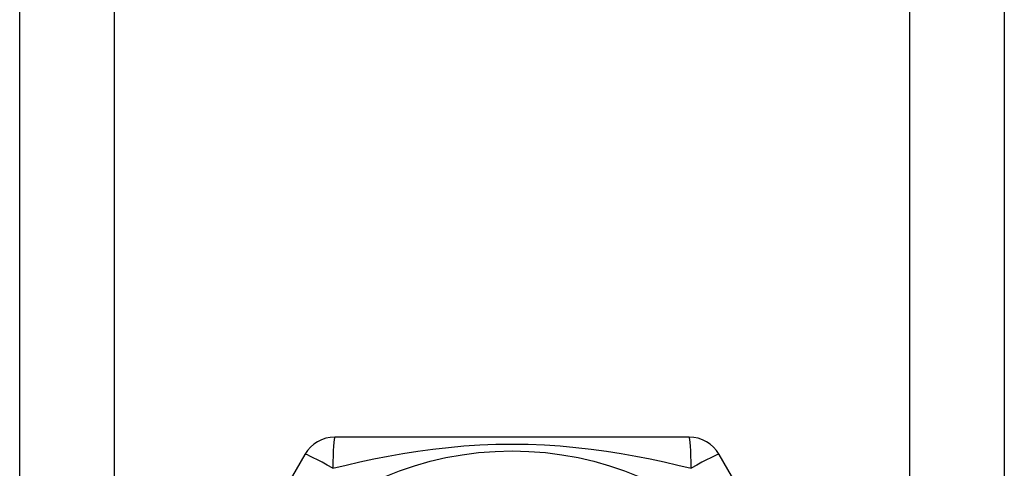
# Model space of a CAD drawing. Header units: inches. Extents: x 4.1 to 95.3, y 5.8 to 50.1.
# Tile 23 of 76: x 22.212 to 22.774, y 20.081 to 20.337. Entities that reach past the tile are written whole.
import ezdxf

# ---------------------------------------------------------------- set-up
doc = ezdxf.new("R2010")
doc.units = ezdxf.units.IN
doc.header["$MEASUREMENT"] = 0
doc.layers.add('Visible Edges(ANSI)', color=7, linetype='Continuous', lineweight=25)
doc.layers.add('Visible Tangent Edges(ANSI)', color=7, linetype='Continuous', lineweight=25)

msp = doc.modelspace()

# ---------------------------------------------------------------- linework, layer by layer
at = {"layer": 'Visible Edges(ANSI)'}
for p, q in [((22.21153, 19.57724), (22.21153, 36.96307)), ((22.77353, 36.96307), (22.77353, 19.57724)), ((22.59368, 20.0989), (22.39138, 20.0989)), ((22.37433, 20.08905), (22.27318, 19.91386)), ((22.71188, 19.91386), (22.61073, 20.08905))]:
    msp.add_line(p, q, dxfattribs=at)
msp.add_circle((22.49253, 19.90401), 0.18701, dxfattribs=at)
for centre, start, end in [((22.39138, 20.07921), 90, 150), ((22.59368, 20.07921), 30, 90)]:
    msp.add_arc(centre, 0.01969, start, end, dxfattribs=at)
at = {"layer": 'Visible Tangent Edges(ANSI)'}
for p, q in [((22.26538, 36.96307), (22.26538, 19.57724)), ((22.71968, 19.57724), (22.71968, 36.96307))]:
    msp.add_line(p, q, dxfattribs=at)
at = {"layer": 'Visible Tangent Edges(ANSI)', "flags": 128}
msp.add_lwpolyline([(22.39028, 20.08111), (22.3979, 20.08297), (22.40572, 20.08475), (22.41372, 20.08645), (22.4219, 20.08805), (22.43024, 20.08952), (22.43875, 20.09086), (22.4474, 20.09203), (22.45619, 20.09304), (22.46511, 20.09385), (22.47415, 20.09445), (22.4833, 20.09483), (22.49255, 20.09496), (22.50184, 20.09483), (22.51101, 20.09446), (22.52006, 20.09386), (22.52897, 20.09305), (22.53775, 20.09205), (22.54639, 20.09087), (22.55488, 20.08953), (22.5632, 20.08806), (22.57136, 20.08646), (22.57935, 20.08476), (22.58716, 20.08297), (22.59478, 20.08111)], dxfattribs=at)
at = {"layer": 'Visible Tangent Edges(ANSI)'}
for centre, major_axis, start_param, end_param in [((22.39138, 20.07921), (0, 0.01969), 0, 1.474012), ((22.59368, 20.07921), (0, 0.01969), 4.809173, 6.283185), ((22.39138, 20.07921), (-0.01705, 0.00984), 4.809173, 6.283185), ((22.59368, 20.07921), (0.01705, 0.00984), 0, 1.474012)]:
    msp.add_ellipse(centre, major_axis=major_axis, ratio=0.056054, start_param=start_param, end_param=end_param, dxfattribs=at)

doc.saveas('drawing.dxf')
